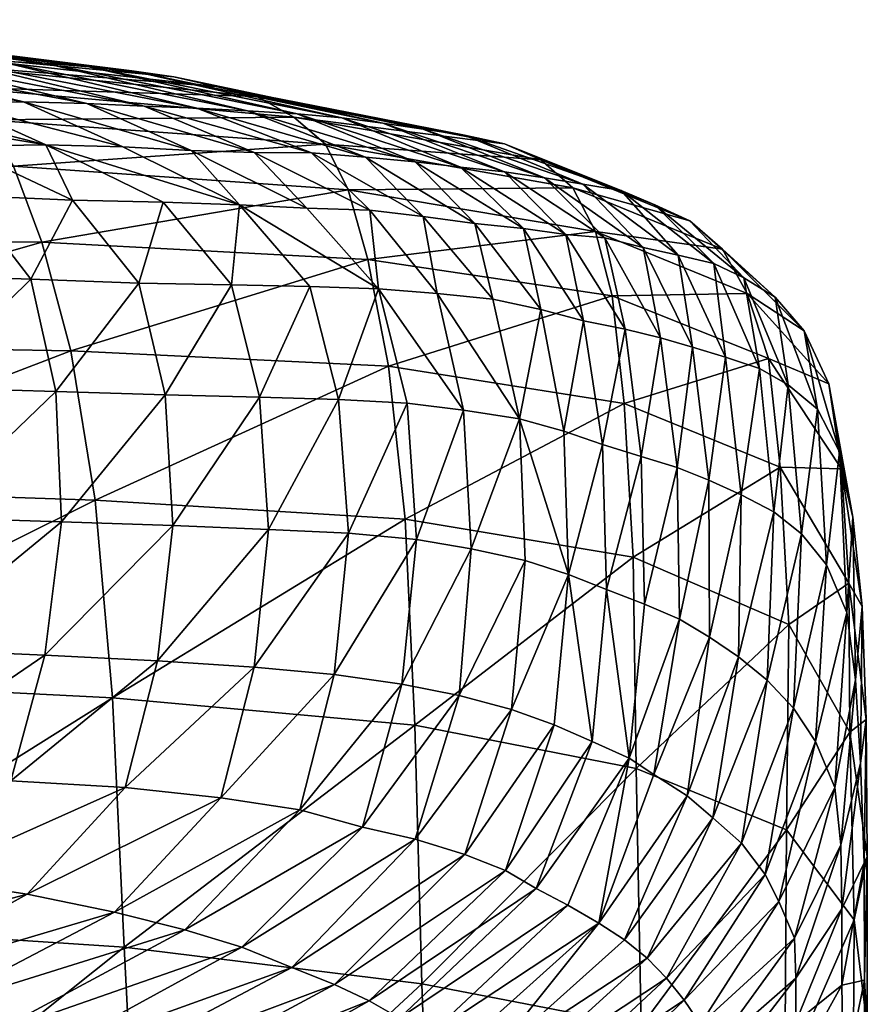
# Model space of a CAD drawing. Header units: inches. Extents: x -33 to 33, y -13 to 11.8.
# Tile 131 of 131: x 31.4 to 33, y 9.7 to 11.6. Entities that reach past the tile are written whole.
import ezdxf

# ---------------------------------------------------------------- set-up
doc = ezdxf.new("R2010")
doc.units = ezdxf.units.IN
doc.header["$MEASUREMENT"] = 0
doc.layers.add('AFUCH-3-STUP', color=5, linetype='Continuous')

msp = doc.modelspace()

# ---------------------------------------------------------------- meshes
at = {"layer": 'AFUCH-3-STUP'}
mesh = msp.add_polyface(dxfattribs=at)
corners = [(31.3743, 11.2974, 16.9895), (30.6172, 11.3104, 16.8098), (31.3228, 11.3869, 17.7035), (30.5643, 11.4099, 17.5243), (31.2648, 11.4501, 18.4522), (31.9147, 11.3921, 18.6323), (31.1957, 11.4964, 19.194), (31.844, 11.4322, 19.366), (31.1177, 11.5235, 19.9091), (31.7649, 11.4512, 20.0683), (31.6833, 11.4698, 20.7471), (31.0357, 11.5462, 20.5998), (31.6022, 11.4814, 21.4156), (30.9536, 11.5625, 21.2776), (31.519, 11.4893, 22.0729), (30.8688, 11.5713, 21.9431), (31.4339, 11.4963, 22.7109), (30.7844, 11.5792, 22.5898), (31.3445, 11.5001, 23.3264), (30.6991, 11.5774, 23.2131), (31.2504, 11.5028, 23.9284), (30.6131, 11.58, 23.8192), (31.1515, 11.505, 24.5265), (31.825, 11.4046, 23.4264), (31.7275, 11.4097, 24.0271), (31.6257, 11.4131, 24.6258), (31.0726, 11.3409, 28.2325), (31.2668, 11.3365, 27.6505), (30.7654, 11.4219, 28.1101), (31.1047, 11.4226, 26.9768), (31.4363, 11.3385, 27.0701), (31.2553, 11.4206, 26.4014), (31.5847, 11.335, 26.4843), (30.9423, 11.421, 27.5443), (31.6629, 11.2283, 27.1361), (31.4876, 11.2322, 27.7274), (31.2829, 11.2411, 28.3237), (31.0256, 11.2462, 28.9273), (31.5153, 11.4183, 25.2231), (31.0462, 11.5051, 25.1238), (31.3932, 11.4218, 25.8164), (30.929, 11.5047, 25.7155), (30.7959, 11.5023, 26.2949), (31.7166, 11.3276, 25.8941)]
mesh.append_faces([[corners[k] for k in face] for face in [(32, 31, 30), (34, 30, 35), (27, 35, 30), (35, 27, 36), (26, 36, 27), (36, 26, 37)]], dxfattribs={"vtx0": -1, "vtx1": -1})
mesh.append_faces([[corners[k] for k in face] for face in [(0, 1, 2), (2, 3, 4), (4, 5, 2), (6, 7, 4), (8, 9, 6), (9, 8, 10), (11, 10, 8), (10, 11, 12), (13, 12, 11), (12, 13, 14), (15, 14, 13), (14, 15, 16), (17, 16, 15), (16, 17, 18), (18, 19, 20), (20, 21, 22), (18, 23, 16), (20, 24, 18), (24, 20, 25), (22, 25, 20), (29, 30, 31), (29, 33, 30), (25, 22, 38), (39, 38, 22), (38, 39, 40), (41, 40, 39), (40, 41, 31), (42, 31, 41), (31, 42, 29), (40, 43, 38), (31, 32, 40)]], dxfattribs={"vtx0": -1, "vtx1": -1, "vtx2": -1})
mesh.append_faces([[corners[k] for k in face] for face in [(26, 27, 28), (27, 30, 33)]], dxfattribs={"vtx1": -1, "vtx2": -1})
mesh = msp.add_polyface(dxfattribs=at)
corners = [(29.9946, 10.6894, 15.116), (30.7979, 10.6784, 15.2508), (30.0357, 10.324, 14.8087), (30.7414, 10.9546, 15.667), (29.9387, 10.9465, 15.5237), (30.6768, 11.1571, 16.1848), (29.8752, 11.1561, 16.0254), (30.6172, 11.3104, 16.8098), (29.8145, 11.3115, 16.647), (30.5643, 11.4099, 17.5243), (29.763, 11.4134, 17.3642), (30.5091, 11.4841, 18.2762), (31.4287, 11.1511, 16.3555), (31.3743, 11.2974, 16.9895), (31.3228, 11.3869, 17.7035), (30.2684, 11.4264, 29.2212), (29.8871, 11.4303, 29.7065), (30.5225, 11.3584, 29.4043), (30.1157, 11.3638, 29.9456), (30.3757, 11.1006, 30.2167), (29.8229, 11.104, 30.7346), (30.402, 10.8802, 30.2661), (30.553, 11.4269, 28.6761), (30.7654, 11.4219, 28.1101), (30.1816, 11.4841, 28.5034), (31.0726, 11.3409, 28.2325), (30.8327, 11.3461, 28.8207), (30.9423, 11.421, 27.5443), (31.2668, 11.3365, 27.6505), (30.5013, 11.492, 27.4148), (31.0256, 11.2462, 28.9273), (30.7003, 11.2568, 29.5344), (30.2767, 11.2688, 30.1104), (30.8124, 11.0956, 29.6221), (30.8503, 10.8762, 29.6673), (31.1494, 11.0888, 29.0011), (30.854, 10.6289, 29.6948), (31.1949, 10.8707, 29.0406), (30.3985, 10.6365, 30.2889), (29.8358, 10.6434, 30.8104), (30.3695, 10.3916, 30.2936), (30.8124, 10.3805, 29.6966), (31.2029, 10.6205, 29.0671)]
mesh.append_faces([[corners[k] for k in face] for face in [(25, 23, 26), (26, 22, 17), (26, 30, 25), (30, 26, 31), (17, 31, 26), (31, 17, 32), (18, 32, 17), (31, 33, 30), (33, 31, 19), (32, 19, 31), (33, 34, 35), (34, 33, 21), (19, 21, 33), (34, 36, 37), (21, 38, 34)]], dxfattribs={"vtx0": -1, "vtx1": -1})
mesh.append_faces([[corners[k] for k in face] for face in [(5, 6, 7), (7, 8, 9), (9, 10, 11), (5, 12, 3), (7, 13, 5), (9, 14, 7), (15, 16, 17), (22, 23, 24), (22, 26, 23), (27, 23, 28), (27, 29, 23), (15, 17, 22), (36, 34, 38), (38, 39, 40), (38, 21, 39), (36, 41, 42), (41, 36, 40), (38, 40, 36)]], dxfattribs={"vtx0": -1, "vtx1": -1, "vtx2": -1})
mesh.append_faces([[corners[k] for k in face] for face in [(0, 1, 2), (1, 0, 3), (4, 3, 0), (3, 4, 5), (18, 17, 16), (19, 20, 21)]], dxfattribs={"vtx1": -1, "vtx2": -1})
mesh = msp.add_polyface(dxfattribs=at)
corners = [(32.0192, 11.2519, 17.1649), (31.3743, 11.2974, 16.9895), (31.9753, 11.3398, 17.8839), (31.3228, 11.3869, 17.7035), (31.9147, 11.3921, 18.6323), (31.2648, 11.4501, 18.4522), (31.844, 11.4322, 19.366), (31.1957, 11.4964, 19.194), (31.7649, 11.4512, 20.0683), (32.4523, 11.256, 18.0371), (32.3911, 11.3099, 18.7848), (32.3205, 11.3405, 19.51), (32.2434, 11.3571, 20.2015), (32.1642, 11.3687, 20.8723), (31.6833, 11.4698, 20.7471), (32.0859, 11.3803, 21.5339), (31.6022, 11.4814, 21.4156), (32.0072, 11.3909, 22.1856), (31.519, 11.4893, 22.0729), (31.9211, 11.3985, 22.8169), (31.4339, 11.4963, 22.7109), (31.825, 11.4046, 23.4264), (31.3445, 11.5001, 23.3264), (31.7275, 11.4097, 24.0271), (31.5847, 11.335, 26.4843), (31.4363, 11.3385, 27.0701), (31.8098, 11.2234, 26.5429), (31.6629, 11.2283, 27.1361), (31.7166, 11.3276, 25.8941), (31.9395, 11.2169, 25.9497), (32.3205, 11.2866, 22.2697), (32.236, 11.2959, 22.8961), (32.1488, 11.306, 23.5052), (32.0525, 11.3153, 24.1053), (31.9488, 11.3233, 24.7033), (31.6257, 11.4131, 24.6258), (31.8379, 11.324, 25.3003), (31.5153, 11.4183, 25.2231), (31.3932, 11.4218, 25.8164), (32.2634, 11.1869, 24.1611), (32.1637, 11.2006, 24.7586), (32.0614, 11.2129, 25.356)]
mesh.append_faces([[corners[k] for k in face] for face in [(24, 26, 28), (29, 28, 26), (31, 19, 32), (32, 21, 33), (33, 23, 34), (34, 35, 36), (36, 37, 28), (28, 38, 24), (33, 39, 32), (34, 40, 33), (36, 41, 34), (28, 29, 36)]], dxfattribs={"vtx0": -1, "vtx1": -1})
mesh.append_faces([[corners[k] for k in face] for face in [(0, 1, 2), (3, 2, 1), (2, 3, 4), (4, 5, 6), (6, 7, 8), (2, 9, 0), (4, 10, 2), (6, 11, 4), (11, 6, 12), (8, 12, 6), (12, 8, 13), (14, 13, 8), (13, 14, 15), (16, 15, 14), (15, 16, 17), (18, 17, 16), (17, 18, 19), (20, 19, 18), (19, 20, 21), (21, 22, 23), (17, 30, 15), (19, 31, 17), (21, 32, 19), (23, 33, 21), (35, 34, 23), (37, 36, 35)]], dxfattribs={"vtx0": -1, "vtx1": -1, "vtx2": -1})
mesh.append_faces([[corners[k] for k in face] for face in [(24, 25, 26), (27, 26, 25)]], dxfattribs={"vtx1": -1, "vtx2": -1})
mesh = msp.add_polyface(dxfattribs=at)
corners = [(32.5518, 10.8399, 16.0941), (32.0968, 10.9122, 15.9684), (32.5282, 11.0475, 16.6545), (32.0575, 11.1178, 16.5196), (32.4965, 11.1715, 17.311), (32.0192, 11.2519, 17.1649), (32.4523, 11.256, 18.0371), (31.9753, 11.3398, 17.8839), (32.3911, 11.3099, 18.7848), (31.9147, 11.3921, 18.6323), (32.3205, 11.3405, 19.51), (32.6779, 11.1923, 18.8964), (32.6109, 11.2231, 19.6131), (32.298, 11.0415, 24.7958), (32.3497, 10.8106, 24.8197), (32.3908, 11.0212, 24.1997), (32.4352, 10.787, 24.2288), (32.2419, 10.8274, 25.4081), (32.1912, 11.0522, 25.39), (32.5455, 11.2507, 20.2993), (32.2434, 11.3571, 20.2015), (32.4715, 11.2631, 20.9658), (32.1642, 11.3687, 20.8723), (32.3981, 11.2753, 21.623), (32.0859, 11.3803, 21.5339), (32.3205, 11.2866, 22.2697), (32.0072, 11.3909, 22.1856), (32.236, 11.2959, 22.8961), (32.5879, 11.1411, 21.6917), (32.5141, 11.1595, 22.3332), (32.4391, 11.1661, 22.9565), (32.3575, 11.1777, 23.5626), (32.1488, 11.306, 23.5052), (32.2634, 11.1869, 24.1611), (32.5533, 10.9832, 23.0032), (32.4732, 10.9992, 23.6035), (32.1637, 11.2006, 24.7586), (32.5099, 10.7608, 23.6382)]
mesh.append_faces([[corners[k] for k in face] for face in [(0, 1, 2), (2, 3, 4), (4, 5, 6), (6, 7, 8), (8, 11, 6), (13, 14, 15), (12, 10, 19), (19, 20, 21), (21, 22, 23), (23, 24, 25), (25, 26, 27), (23, 28, 21), (28, 23, 29), (25, 29, 23), (29, 25, 30), (27, 30, 25), (30, 27, 31), (32, 31, 27), (31, 32, 33), (30, 34, 29), (34, 30, 35), (31, 35, 30), (35, 31, 15), (33, 15, 31), (15, 33, 13), (36, 13, 33), (13, 36, 18), (15, 16, 35)]], dxfattribs={"vtx0": -1, "vtx1": -1})
mesh.append_faces([[corners[k] for k in face] for face in [(3, 2, 1), (5, 4, 3), (8, 9, 10), (10, 12, 8), (16, 15, 14), (17, 14, 18), (20, 19, 10), (22, 21, 20), (24, 23, 22), (37, 35, 16)]], dxfattribs={"vtx0": -1, "vtx1": -1, "vtx2": -1})
mesh.append_faces([[corners[k] for k in face] for face in [(13, 18, 14)]], dxfattribs={"vtx1": -1, "vtx2": -1})
mesh = msp.add_polyface(dxfattribs=at)
corners = [(32.1479, 10.2199, 15.1472), (31.5649, 10.2728, 15.0439), (32.1293, 10.617, 15.5097), (31.5318, 10.6538, 15.3882), (32.0968, 10.9122, 15.9684), (31.4843, 10.9418, 15.8224), (32.0575, 11.1178, 16.5196), (31.4287, 11.1511, 16.3555), (32.0192, 11.2519, 17.1649), (31.9455, 11.0655, 26.578), (31.8098, 11.2234, 26.5429), (31.7942, 11.0689, 27.1754), (31.6629, 11.2283, 27.1361), (31.9395, 11.2169, 25.9497), (32.0777, 11.0612, 25.9838), (32.1332, 10.8408, 25.9991), (32.0008, 10.8477, 26.5929), (32.1912, 11.0522, 25.39), (32.2419, 10.8274, 25.4081), (32.0614, 11.2129, 25.356), (31.8481, 10.8523, 27.1932), (31.6664, 10.8566, 27.7987), (32.1509, 10.5781, 26.0091), (32.02, 10.5899, 26.6012), (31.866, 10.5974, 27.2033), (31.6815, 10.6046, 27.8134), (32.123, 10.2992, 26.0131), (32.2564, 10.5601, 25.4228), (31.9923, 10.3176, 26.6022), (31.8381, 10.3315, 27.2047), (31.652, 10.3442, 27.8177), (32.0468, 10.0235, 26.0118), (32.2334, 10.2769, 25.4334), (31.926, 10.0564, 26.5998), (31.774, 10.0798, 27.2021), (32.2634, 11.1869, 24.1611), (32.0525, 11.3153, 24.1053), (32.1637, 11.2006, 24.7586), (31.9488, 11.3233, 24.7033), (31.8379, 11.324, 25.3003), (31.5893, 10.0998, 27.8164)]
mesh.append_faces([[corners[k] for k in face] for face in [(9, 10, 11), (12, 11, 10), (9, 16, 14), (13, 14, 19), (17, 19, 14), (11, 20, 9), (33, 28, 34), (35, 36, 37), (37, 38, 19), (19, 39, 13), (19, 17, 37), (34, 29, 40)]], dxfattribs={"vtx0": -1, "vtx1": -1})
mesh.append_faces([[corners[k] for k in face] for face in [(6, 7, 8), (15, 14, 16), (15, 18, 14), (16, 9, 20), (20, 11, 21), (15, 22, 18), (22, 15, 23), (16, 23, 15), (23, 16, 24), (20, 24, 16), (24, 20, 25), (22, 26, 27), (26, 22, 28), (23, 28, 22), (28, 23, 29), (24, 29, 23), (29, 24, 30), (25, 30, 24), (26, 31, 32), (28, 33, 26), (29, 34, 28)]], dxfattribs={"vtx0": -1, "vtx1": -1, "vtx2": -1})
mesh.append_faces([[corners[k] for k in face] for face in [(0, 1, 2), (3, 2, 1), (2, 3, 4), (4, 5, 6), (13, 10, 14), (9, 14, 10), (17, 14, 18)]], dxfattribs={"vtx1": -1, "vtx2": -1})
mesh = msp.add_polyface(dxfattribs=at)
corners = [(31.5649, 10.2728, 15.0439), (30.839, 10.3095, 14.926), (31.5318, 10.6538, 15.3882), (30.7979, 10.6784, 15.2508), (31.4843, 10.9418, 15.8224), (30.7414, 10.9546, 15.667), (31.4287, 11.1511, 16.3555), (30.6768, 11.1571, 16.1848), (31.3743, 11.2974, 16.9895), (32.0968, 10.9122, 15.9684), (32.0575, 11.1178, 16.5196), (32.0192, 11.2519, 17.1649), (31.7942, 11.0689, 27.1754), (31.6629, 11.2283, 27.1361), (31.6154, 11.0721, 27.7751), (31.4876, 11.2322, 27.7274), (31.4077, 11.08, 28.3832), (31.2829, 11.2411, 28.3237), (31.1494, 11.0888, 29.0011), (31.0256, 11.2462, 28.9273), (30.8124, 11.0956, 29.6221), (31.6664, 10.8566, 27.7987), (31.4554, 10.8631, 28.4143), (31.1949, 10.8707, 29.0406), (30.8503, 10.8762, 29.6673), (31.6815, 10.6046, 27.8134), (31.8481, 10.8523, 27.1932), (31.4667, 10.6122, 28.4347), (31.2029, 10.6205, 29.0671), (30.854, 10.6289, 29.6948), (31.652, 10.3442, 27.8177), (31.4345, 10.355, 28.4418), (31.168, 10.3664, 29.0747), (30.8124, 10.3805, 29.6966), (31.5893, 10.0998, 27.8164), (31.8381, 10.3315, 27.2047), (31.3687, 10.1123, 28.4394), (31.1016, 10.128, 29.0681), (30.7502, 10.1456, 29.6851)]
mesh.append_faces([[corners[k] for k in face] for face in [(12, 13, 14), (15, 14, 13), (14, 15, 16), (17, 16, 15), (16, 17, 18), (19, 18, 17), (18, 19, 20), (14, 21, 12), (16, 22, 14), (18, 23, 16), (23, 18, 24), (34, 30, 36), (36, 31, 37), (37, 32, 38)]], dxfattribs={"vtx0": -1, "vtx1": -1})
mesh.append_faces([[corners[k] for k in face] for face in [(6, 7, 8), (6, 10, 4), (8, 11, 6), (21, 14, 22), (22, 16, 23), (21, 25, 26), (25, 21, 27), (22, 27, 21), (27, 22, 28), (23, 28, 22), (28, 23, 29), (30, 25, 31), (27, 31, 25), (31, 27, 32), (28, 32, 27), (32, 28, 33), (30, 34, 35), (31, 36, 30), (32, 37, 31)]], dxfattribs={"vtx0": -1, "vtx1": -1, "vtx2": -1})
mesh.append_faces([[corners[k] for k in face] for face in [(0, 1, 2), (3, 2, 1), (2, 3, 4), (5, 4, 3), (4, 5, 6), (4, 9, 2)]], dxfattribs={"vtx1": -1, "vtx2": -1})
mesh = msp.add_polyface(dxfattribs=at)
corners = [(32.8526, 10.7171, 16.2166), (32.5518, 10.8399, 16.0941), (32.8301, 10.927, 16.773), (32.5282, 11.0475, 16.6545), (32.7888, 11.052, 17.4292), (32.4965, 11.1715, 17.311), (32.7409, 11.1379, 18.1544), (32.4523, 11.256, 18.0371), (32.6779, 11.1923, 18.8964), (32.3911, 11.3099, 18.7848), (32.6109, 11.2231, 19.6131), (32.9708, 10.7143, 16.9213), (32.9462, 10.8781, 17.5504), (32.8986, 10.9801, 18.2587), (32.8426, 11.0451, 18.9876), (32.7825, 11.0824, 19.6954), (32.7243, 11.1102, 20.3761), (32.5455, 11.2507, 20.2993), (32.6557, 11.1261, 21.0386), (32.4715, 11.2631, 20.9658), (32.5879, 11.1411, 21.6917), (32.9665, 10.7466, 18.3902), (32.9243, 10.8294, 19.0916), (32.8678, 10.8758, 19.7814), (32.8123, 10.9075, 20.4513), (32.747, 10.9293, 21.1066), (32.6835, 10.9487, 21.7532), (32.6214, 10.9669, 22.3876), (32.5141, 11.1595, 22.3332), (32.5533, 10.9832, 23.0032), (32.7771, 10.6642, 21.1832), (32.7147, 10.6923, 21.819), (32.6536, 10.7164, 22.4419), (32.5845, 10.7379, 23.046), (32.4732, 10.9992, 23.6035), (32.5099, 10.7608, 23.6382)]
mesh.append_faces([[corners[k] for k in face] for face in [(0, 1, 2), (3, 2, 1), (2, 3, 4), (5, 4, 3), (4, 5, 6), (7, 6, 5), (6, 7, 8), (8, 9, 10), (11, 2, 12), (4, 12, 2), (12, 4, 13), (6, 13, 4), (13, 6, 14), (8, 14, 6), (14, 8, 15), (10, 15, 8), (15, 10, 16), (17, 16, 10), (16, 17, 18), (19, 18, 17), (18, 19, 20), (13, 21, 12), (21, 13, 22), (14, 22, 13), (22, 14, 23), (15, 23, 14), (23, 15, 24), (16, 24, 15), (24, 16, 25), (18, 25, 16), (25, 18, 26), (20, 26, 18), (26, 20, 27), (28, 27, 20), (27, 28, 29), (25, 30, 24), (26, 31, 25), (27, 32, 26), (29, 33, 27), (34, 35, 29)]], dxfattribs={"vtx0": -1, "vtx1": -1})
mesh = msp.add_polyface(dxfattribs=at)
corners = [(32.5749, 10.1361, 15.2628), (32.1479, 10.2199, 15.1472), (32.5687, 10.5435, 15.6236), (32.1293, 10.617, 15.5097), (32.5518, 10.8399, 16.0941), (32.0968, 10.9122, 15.9684), (32.8693, 10.4138, 15.7602), (32.8526, 10.7171, 16.2166), (32.4352, 10.787, 24.2288), (32.3497, 10.8106, 24.8197), (32.444, 10.5104, 24.2584), (32.3609, 10.5371, 24.8412), (32.2564, 10.5601, 25.4228), (32.2419, 10.8274, 25.4081), (32.1509, 10.5781, 26.0091), (32.4167, 10.2206, 24.2844), (32.3342, 10.25, 24.8584), (32.5176, 10.4813, 23.6766), (32.4897, 10.1883, 23.7132), (32.5099, 10.7608, 23.6382), (32.2334, 10.2769, 25.4334), (32.123, 10.2992, 26.0131), (32.591, 10.453, 23.0946), (32.5611, 10.1562, 23.1423), (32.6584, 10.4242, 22.5029), (32.6088, 10.1249, 22.5605), (32.2441, 9.9705, 24.8654), (32.1488, 10.0003, 25.4351), (32.7147, 10.6923, 21.819), (32.6835, 10.9487, 21.7532), (32.6536, 10.7164, 22.4419), (32.6214, 10.9669, 22.3876), (32.5845, 10.7379, 23.046), (32.5533, 10.9832, 23.0032), (32.7162, 10.3898, 21.8934), (32.7224, 10.0411, 21.3549), (32.7719, 10.3514, 21.2705), (32.6728, 10.0837, 21.9646)]
mesh.append_faces([[corners[k] for k in face] for face in [(4, 7, 2), (15, 10, 16), (16, 11, 20), (25, 24, 23), (16, 26, 15), (20, 27, 16), (35, 36, 37), (37, 34, 25)]], dxfattribs={"vtx0": -1, "vtx1": -1})
mesh.append_faces([[corners[k] for k in face] for face in [(5, 4, 3), (8, 9, 10), (11, 10, 9), (11, 9, 12), (13, 12, 9), (12, 13, 14), (11, 16, 10), (17, 10, 18), (8, 10, 19), (17, 19, 10), (12, 20, 11), (20, 12, 21), (22, 23, 24), (22, 17, 23), (28, 29, 30), (30, 31, 32), (32, 33, 19), (34, 28, 24), (30, 24, 28), (24, 30, 22), (32, 22, 30), (22, 32, 17), (19, 17, 32), (34, 37, 36), (24, 25, 34)]], dxfattribs={"vtx0": -1, "vtx1": -1, "vtx2": -1})
mesh.append_faces([[corners[k] for k in face] for face in [(0, 1, 2), (2, 3, 4), (2, 6, 0)]], dxfattribs={"vtx1": -1})
mesh.append_faces([[corners[k] for k in face] for face in [(3, 2, 1), (15, 18, 10), (18, 23, 17)]], dxfattribs={"vtx1": -1, "vtx2": -1})
mesh = msp.add_polyface(dxfattribs=at)
corners = [(32.8647, 10.018, 15.4132), (32.5749, 10.1361, 15.2628), (32.8693, 10.4138, 15.7602), (32.5687, 10.5435, 15.6236), (32.8526, 10.7171, 16.2166), (32.9865, 10.2062, 15.9683), (32.985, 10.4935, 16.394), (32.9708, 10.7143, 16.9213), (32.8301, 10.927, 16.773), (33.0183, 10.2306, 16.6183), (33.0107, 10.4486, 17.1184), (32.9923, 10.6211, 17.7158), (32.9462, 10.8781, 17.5504), (32.9665, 10.7466, 18.3902), (33.0074, 10.1464, 17.3473), (32.9973, 10.3072, 17.9275), (32.9807, 10.4374, 18.5677), (32.9414, 10.5291, 19.2306), (32.9243, 10.8294, 19.0916), (32.8931, 10.5886, 19.8904), (32.8678, 10.8758, 19.7814), (32.8403, 10.631, 20.5407), (32.8123, 10.9075, 20.4513), (32.7771, 10.6642, 21.1832), (32.747, 10.9293, 21.1066), (32.7147, 10.6923, 21.819), (32.9692, 9.989, 18.1332), (32.9579, 10.1, 18.7564), (32.9205, 10.1882, 19.3875), (32.8782, 10.253, 20.017), (32.8275, 10.3067, 20.6441), (32.7719, 10.3514, 21.2705), (32.7162, 10.3898, 21.8934), (32.7778, 9.9926, 20.7438), (32.7224, 10.0411, 21.3549)]
mesh.append_faces([[corners[k] for k in face] for face in [(0, 1, 2), (2, 5, 0), (5, 2, 6), (4, 6, 2), (6, 4, 7), (8, 7, 4), (6, 9, 5), (7, 10, 6), (12, 11, 7), (18, 17, 13), (20, 19, 18), (22, 21, 20)]], dxfattribs={"vtx0": -1, "vtx1": -1})
mesh.append_faces([[corners[k] for k in face] for face in [(9, 6, 10), (10, 7, 11), (11, 12, 13), (10, 14, 9), (14, 10, 15), (11, 15, 10), (15, 11, 16), (13, 16, 11), (16, 13, 17), (17, 18, 19), (19, 20, 21), (21, 22, 23), (23, 24, 25), (15, 26, 14), (16, 27, 15), (27, 16, 28), (17, 28, 16), (28, 17, 29), (19, 29, 17), (29, 19, 30), (21, 30, 19), (30, 21, 31), (23, 31, 21), (31, 23, 32), (25, 32, 23), (30, 33, 29), (31, 34, 30)]], dxfattribs={"vtx0": -1, "vtx1": -1, "vtx2": -1})
mesh.append_faces([[corners[k] for k in face] for face in [(2, 3, 4)]], dxfattribs={"vtx1": -1})
mesh = msp.add_polyface(dxfattribs=at)
corners = [(31.6169, 9.2168, 14.6015), (30.9197, 9.2596, 14.4879), (31.5872, 9.7919, 14.7875), (30.8733, 9.8391, 14.6776), (31.5649, 10.2728, 15.0439), (30.839, 10.3095, 14.926), (32.1479, 10.2199, 15.1472), (31.7921, 9.327, 22.6178), (31.1906, 9.0473, 22.5977), (31.8598, 9.3042, 22.0571), (31.7047, 9.8256, 26.5713), (31.926, 10.0564, 26.5998), (31.5689, 9.8592, 27.1714), (31.774, 10.0798, 27.2021), (31.4005, 9.8939, 27.7838), (31.5893, 10.0998, 27.8164), (31.1977, 9.9252, 28.4033), (31.3687, 10.1123, 28.4394), (30.941, 9.9562, 29.0192), (31.1016, 10.128, 29.0681), (31.6263, 9.4429, 24.2706), (32.0597, 9.6882, 24.2915), (31.5668, 9.4904, 24.8236), (31.993, 9.7199, 24.8513), (31.4985, 9.5349, 25.3819), (31.9104, 9.7529, 25.4163), (31.4196, 9.5759, 25.9485), (31.8146, 9.7919, 25.9874), (31.324, 9.6212, 26.528), (31.208, 9.6704, 27.1234), (31.0705, 9.7116, 27.7324), (30.8992, 9.7602, 28.344), (31.7311, 9.3607, 23.1716), (31.1345, 9.0907, 23.1505), (31.679, 9.3988, 23.7211), (31.0907, 9.1405, 23.6991), (31.0487, 9.1926, 24.2464), (30.9997, 9.2493, 24.7944), (30.9422, 9.3065, 25.3457), (30.8761, 9.3566, 25.9072), (30.7937, 9.4196, 26.4824), (30.7005, 9.475, 27.0753)]
mesh.append_faces([[corners[k] for k in face] for face in [(10, 11, 12), (13, 12, 11), (12, 13, 14), (15, 14, 13), (14, 15, 16), (17, 16, 15), (16, 17, 18), (19, 18, 17), (27, 26, 25), (10, 28, 27), (12, 29, 10), (14, 30, 12), (16, 31, 14)]], dxfattribs={"vtx0": -1, "vtx1": -1})
mesh.append_faces([[corners[k] for k in face] for face in [(0, 1, 2), (3, 2, 1), (2, 3, 4), (7, 8, 9), (20, 21, 22), (22, 23, 24), (24, 25, 26), (26, 27, 28), (28, 10, 29), (29, 12, 30), (30, 14, 31), (32, 33, 7), (34, 35, 32), (35, 34, 36), (20, 36, 34), (36, 20, 37), (22, 37, 20), (37, 22, 38), (24, 38, 22), (38, 24, 39), (26, 39, 24), (39, 26, 40), (28, 40, 26), (29, 41, 28)]], dxfattribs={"vtx0": -1, "vtx1": -1, "vtx2": -1})
mesh.append_faces([[corners[k] for k in face] for face in [(5, 4, 3), (4, 6, 2)]], dxfattribs={"vtx1": -1, "vtx2": -1})
mesh = msp.add_polyface(dxfattribs=at)
corners = [(32.1818, 9.1439, 14.7173), (31.6169, 9.2168, 14.6015), (32.1611, 9.721, 14.8933), (31.5872, 9.7919, 14.7875), (32.1479, 10.2199, 15.1472), (32.5842, 9.6394, 15.0079), (32.5749, 10.1361, 15.2628), (32.2441, 9.9705, 24.8654), (32.3342, 10.25, 24.8584), (32.1488, 10.0003, 25.4351), (32.2334, 10.2769, 25.4334), (32.0468, 10.0235, 26.0118), (32.123, 10.2992, 26.0131), (31.926, 10.0564, 26.5998), (32.2305, 9.5942, 22.6212), (32.5026, 9.8385, 22.6049), (32.1757, 9.622, 23.183), (32.4427, 9.8731, 23.1747), (32.1182, 9.6553, 23.737), (32.3818, 9.9051, 23.7362), (32.0597, 9.6882, 24.2915), (32.3226, 9.9396, 24.2988), (31.993, 9.7199, 24.8513), (31.9104, 9.7529, 25.4163), (31.8598, 9.3042, 22.0571), (32.2865, 9.5683, 22.0485), (31.7921, 9.327, 22.6178), (32.3407, 9.5387, 21.4679), (31.934, 9.2845, 21.4915), (31.7311, 9.3607, 23.1716), (31.679, 9.3988, 23.7211), (31.6263, 9.4429, 24.2706), (32.3901, 9.5051, 20.882), (32.0063, 9.2631, 20.9213), (32.4344, 9.4674, 20.291), (32.0718, 9.2373, 20.3443), (32.2345, 9.1691, 18.4891), (32.5206, 9.3631, 18.4342), (32.1811, 9.1841, 19.1383), (32.4981, 9.3957, 19.0724), (32.129, 9.2103, 19.7543), (32.4681, 9.4331, 19.6904), (31.8146, 9.7919, 25.9874), (31.7047, 9.8256, 26.5713), (31.5668, 9.4904, 24.8236), (31.4985, 9.5349, 25.3819)]
mesh.append_faces([[corners[k] for k in face] for face in [(7, 8, 9), (9, 10, 11), (11, 12, 13), (14, 15, 16), (16, 17, 18), (19, 18, 17), (18, 19, 20), (21, 20, 19), (20, 21, 22), (7, 22, 21), (22, 7, 23), (9, 23, 7), (14, 26, 25), (16, 29, 14), (18, 30, 16), (20, 31, 18), (32, 33, 34), (23, 9, 42), (11, 42, 9), (42, 11, 43), (13, 43, 11), (22, 44, 20), (23, 45, 22)]], dxfattribs={"vtx0": -1, "vtx1": -1})
mesh.append_faces([[corners[k] for k in face] for face in [(0, 1, 2), (3, 2, 1), (2, 3, 4), (2, 5, 0), (24, 25, 26), (24, 28, 25), (26, 14, 29), (29, 16, 30), (30, 18, 31), (35, 34, 33), (28, 33, 27), (36, 37, 38), (38, 39, 40), (40, 41, 35)]], dxfattribs={"vtx0": -1, "vtx1": -1, "vtx2": -1})
mesh.append_faces([[corners[k] for k in face] for face in [(4, 6, 2), (27, 25, 28), (32, 27, 33)]], dxfattribs={"vtx1": -1, "vtx2": -1})
mesh = msp.add_polyface(dxfattribs=at)
corners = [(32.5842, 9.6394, 15.0079), (32.1611, 9.721, 14.8933), (32.5749, 10.1361, 15.2628), (32.8647, 10.018, 15.4132), (32.6088, 10.1249, 22.5605), (32.5611, 10.1562, 23.1423), (32.5026, 9.8385, 22.6049), (32.4427, 9.8731, 23.1747), (32.3818, 9.9051, 23.7362), (32.4897, 10.1883, 23.7132), (32.3226, 9.9396, 24.2988), (32.4167, 10.2206, 24.2844), (32.2441, 9.9705, 24.8654), (32.6728, 10.0837, 21.9646), (32.5524, 9.8063, 22.0185), (32.9951, 9.8447, 15.6403), (32.8614, 9.5388, 15.1657), (32.9865, 10.2062, 15.9683), (33.0201, 9.6384, 15.9065), (33.0203, 9.9666, 16.2144), (33.0183, 10.2306, 16.6183), (33.0151, 9.7281, 16.4533), (33.0143, 9.9547, 16.8535), (33.0074, 10.1464, 17.3473), (32.9711, 9.7184, 17.0423), (32.9715, 9.8655, 17.5466), (32.9692, 9.989, 18.1332), (32.9973, 10.3072, 17.9275), (32.9579, 10.1, 18.7564), (32.8825, 9.7323, 18.2761), (32.8797, 9.809, 18.9014), (32.8494, 9.8801, 19.5201), (32.9205, 10.1882, 19.3875), (32.8236, 9.9323, 20.1336), (32.8782, 10.253, 20.017), (32.7778, 9.9926, 20.7438), (32.8275, 10.3067, 20.6441), (32.7224, 10.0411, 21.3549), (32.6673, 9.6896, 20.2205), (32.6331, 9.7323, 20.822), (32.5957, 9.7709, 21.422)]
mesh.append_faces([[corners[k] for k in face] for face in [(0, 1, 2), (2, 3, 0), (7, 5, 8), (9, 8, 5), (8, 9, 10), (11, 10, 9), (10, 11, 12), (4, 6, 13), (14, 13, 6), (3, 15, 16), (15, 3, 17), (17, 19, 15), (29, 26, 30), (30, 28, 31), (31, 32, 33), (33, 34, 35), (35, 36, 37), (33, 38, 31), (38, 33, 39), (35, 39, 33), (39, 35, 40), (37, 40, 35), (40, 37, 14), (13, 14, 37)]], dxfattribs={"vtx0": -1, "vtx1": -1})
mesh.append_faces([[corners[k] for k in face] for face in [(18, 15, 19), (19, 17, 20), (21, 19, 22), (20, 22, 19), (22, 20, 23), (22, 24, 21), (24, 22, 25), (23, 25, 22), (25, 23, 26), (26, 27, 28), (26, 29, 25), (28, 30, 26), (32, 31, 28), (34, 33, 32)]], dxfattribs={"vtx0": -1, "vtx1": -1, "vtx2": -1})
mesh.append_faces([[corners[k] for k in face] for face in [(4, 5, 6), (7, 6, 5)]], dxfattribs={"vtx1": -1, "vtx2": -1})
mesh = msp.add_polyface(dxfattribs=at)
corners = [(32.8614, 9.5388, 15.1657), (32.5842, 9.6394, 15.0079), (32.8647, 10.018, 15.4132), (32.5524, 9.8063, 22.0185), (32.5026, 9.8385, 22.6049), (32.2865, 9.5683, 22.0485), (32.2305, 9.5942, 22.6212), (32.4427, 9.8731, 23.1747), (32.1757, 9.622, 23.183), (32.5957, 9.7709, 21.422), (32.3407, 9.5387, 21.4679), (32.9926, 9.3976, 15.4075), (32.9951, 9.8447, 15.6403), (33.0201, 9.6384, 15.9065), (33.0148, 9.4416, 16.1542), (33.0123, 9.228, 15.686), (33.0151, 9.7281, 16.4533), (33.0203, 9.9666, 16.2144), (32.9745, 9.5305, 16.6444), (32.9711, 9.7184, 17.0423), (32.8924, 9.3807, 16.7778), (32.8732, 9.5425, 17.1648), (32.8826, 9.6474, 17.6768), (32.9715, 9.8655, 17.5466), (32.8825, 9.7323, 18.2761), (32.7369, 9.4075, 17.2448), (32.7359, 9.4822, 17.7582), (32.7332, 9.5381, 18.366), (32.7222, 9.5919, 18.9967), (32.8797, 9.809, 18.9014), (32.6989, 9.6432, 19.6147), (32.8494, 9.8801, 19.5201), (32.6673, 9.6896, 20.2205), (32.5206, 9.3631, 18.4342), (32.4981, 9.3957, 19.0724), (32.4681, 9.4331, 19.6904), (32.4344, 9.4674, 20.291), (32.3901, 9.5051, 20.882), (32.6331, 9.7323, 20.822)]
mesh.append_faces([[corners[k] for k in face] for face in [(0, 1, 2), (7, 8, 4), (3, 5, 9), (10, 9, 5), (11, 0, 12), (12, 13, 11), (18, 16, 19), (20, 18, 21), (19, 21, 18), (21, 19, 22), (22, 23, 24), (21, 25, 20), (25, 21, 26), (22, 26, 21), (26, 22, 27), (24, 27, 22), (27, 24, 28), (29, 28, 24), (28, 29, 30), (31, 30, 29), (30, 31, 32), (27, 33, 26), (33, 27, 34), (28, 34, 27), (34, 28, 35), (30, 35, 28), (35, 30, 36), (32, 36, 30), (36, 32, 37), (38, 37, 32), (37, 38, 10), (9, 10, 38)]], dxfattribs={"vtx0": -1, "vtx1": -1})
mesh.append_faces([[corners[k] for k in face] for face in [(13, 14, 15), (14, 13, 16), (17, 16, 13), (16, 18, 14), (23, 22, 19)]], dxfattribs={"vtx0": -1, "vtx1": -1, "vtx2": -1})
mesh.append_faces([[corners[k] for k in face] for face in [(3, 4, 5), (6, 5, 4)]], dxfattribs={"vtx1": -1, "vtx2": -1})

doc.saveas('drawing.dxf')
